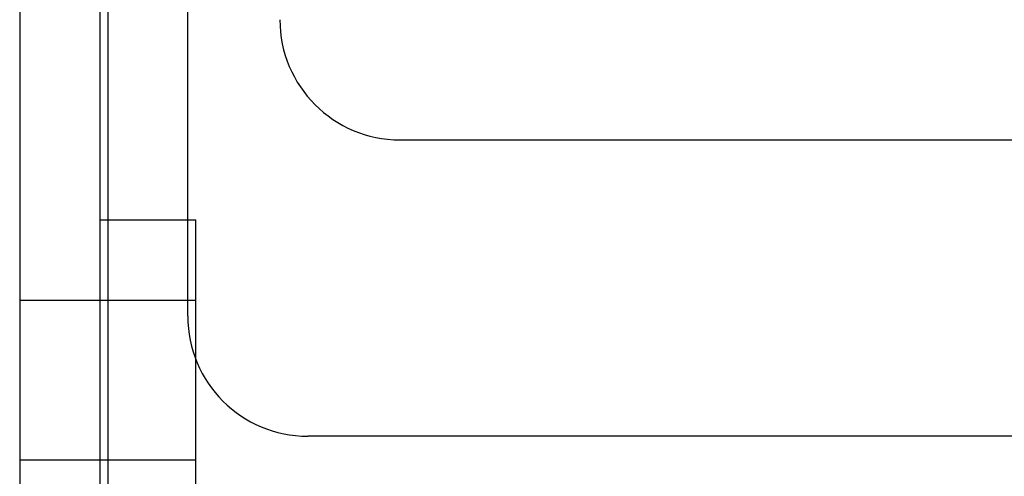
# Model space of a CAD drawing. Header units: millimetres. Extents: x 0 to 93, y -1.2 to 50.
# Tile 41 of 140: x 0 to 12.3, y 24.8 to 30.5. Entities that reach past the tile are written whole.
import ezdxf

# ---------------------------------------------------------------- set-up
doc = ezdxf.new("R2010")
doc.units = ezdxf.units.MM
doc.layers.add('MAIN-1', color=7, linetype='Continuous')
doc.layers.add('MAIN-2', color=7, linetype='Continuous')

msp = doc.modelspace()

# ---------------------------------------------------------------- linework, layer by layer
at = {"layer": 'MAIN-1'}
for p, q in [((2.1, 26.8), (2.1, 49.2)), ((0, 43.8), (0, 1)), ((1, 43.8), (1, 1)), ((1.1, 34.5), (1.1, 28)), ((4.75, 29), (88.25, 29)), ((1, 28), (2.1, 28)), ((2.2, 25), (2.2, 26.261)), ((89.4, 25.3), (3.6, 25.3)), ((2.2, 25), (1, 25)), ((2.2, 22), (2.2, 25))]:
    msp.add_line(p, q, dxfattribs=at)
for centre in [(4.75, 30.5), (3.6, 26.8)]:
    msp.add_arc(centre, 1.5, 180, 270, dxfattribs=at)
at = {"layer": 'MAIN-2'}
for p, q in [((4.75, 29), (4.75, 29)), ((1.1, 28), (1.1, 22)), ((2.1, 28), (2.2, 28)), ((2.2, 26.261), (2.2, 28)), ((0, 27), (2.2, 27)), ((2.1, 26.8), (2.1, 26.8)), ((3.6, 25.3), (3.6, 25.3)), ((2.2, 25), (0, 25)), ((2.2, 25), (0, 25)), ((2.2, 25), (1, 25)), ((2.2, 25), (2.2, 25)), ((2.2, 25), (2.2, 25))]:
    msp.add_line(p, q, dxfattribs=at)

doc.saveas('drawing.dxf')
